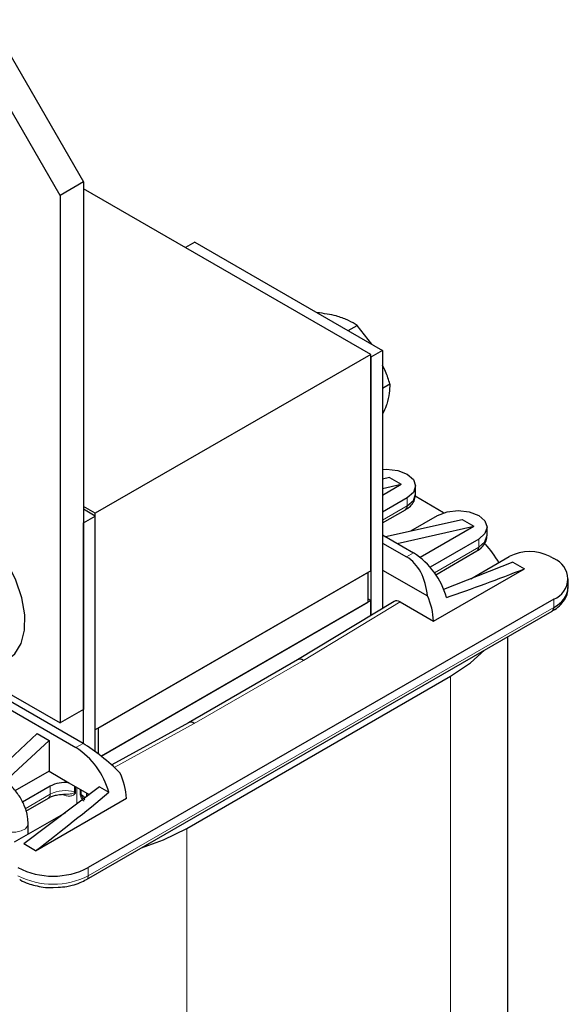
# Model space of a CAD drawing. Header units: millimetres. Extents: x 5 to 418, y 2 to 292.
# Tile 25 of 36: x 287 to 300, y 94 to 118. Entities that reach past the tile are written whole.
import ezdxf

# ---------------------------------------------------------------- set-up
doc = ezdxf.new("R2010")
doc.units = ezdxf.units.MM

msp = doc.modelspace()

# ---------------------------------------------------------------- linework, layer by layer
at = {"color": 7, "linetype": 'Continuous', "lineweight": 25}
for p, q in [((286.3954, 117.7162), (288.6582, 113.797)), ((288.0925, 113.4705), (285.8297, 117.3896)), ((288.6582, 113.797), (288.0925, 113.4705)), ((288.6582, 113.797), (288.6582, 101.059)), ((288.0925, 113.4705), (288.0925, 100.7324)), ((295.5878, 109.632), (288.6582, 113.6324)), ((291.3452, 112.3425), (291.1189, 112.2119)), ((291.3452, 112.3425), (295.8707, 109.73)), ((295.0435, 110.2075), (295.2588, 110.3318)), ((295.609, 109.881), (295.2588, 110.3318)), ((295.5878, 109.632), (288.941, 105.7949)), ((295.8707, 109.73), (295.5878, 109.5667)), ((295.5878, 104.4061), (295.5878, 109.632)), ((295.8707, 109.73), (295.8707, 103.4971)), ((295.5878, 109.5667), (295.5878, 103.3258)), ((295.8707, 108.819), (296.0453, 108.9198)), ((296.0404, 106.6593), (295.8707, 106.6214)), ((296.0404, 106.6593), (296.3232, 106.496)), ((295.8707, 106.2348), (296.3232, 106.496)), ((295.8707, 106.395), (296.3232, 106.496)), ((296.6696, 106.2592), (296.6696, 106.4552)), ((296.4646, 106.1695), (295.8707, 105.8266)), ((297.3438, 105.8088), (296.6573, 106.2051)), ((288.941, 105.7949), (288.6582, 105.9582)), ((288.941, 105.7296), (288.6582, 105.8928)), ((295.8707, 105.5629), (296.4232, 105.8819)), ((288.6582, 105.5663), (288.941, 105.7296)), ((288.941, 100.569), (288.941, 105.7949)), ((288.941, 100.039), (288.941, 105.7296)), ((295.9379, 105.2328), (297.794, 105.647)), ((296.5491, 105.3691), (297.2, 105.7449)), ((297.794, 105.647), (298.0768, 105.4837)), ((288.6582, 100.2261), (288.6582, 105.5663)), ((296.2207, 105.0695), (298.0768, 105.4837)), ((296.7757, 104.7326), (298.0768, 105.4837)), ((298.395, 105.2632), (298.395, 105.4592)), ((295.8707, 105.2716), (296.6207, 104.8386)), ((295.9294, 105.2377), (295.9468, 105.2348)), ((298.19, 105.1734), (297.017, 104.4963)), ((295.8707, 105.0756), (296.451, 104.7406)), ((297.1546, 104.3121), (298.1485, 104.8859)), ((297.9992, 104.2143), (298.9254, 104.7489)), ((299.9153, 104.7489), (300.0002, 104.6999)), ((295.5878, 104.4061), (288.941, 100.569)), ((295.8707, 104.4224), (296.9521, 103.7981)), ((297.101, 103.1896), (299.293, 104.455)), ((299.0102, 104.6183), (297.3443, 103.9526)), ((299.0102, 104.6183), (299.293, 104.455)), ((289.0117, 100.6098), (295.5171, 104.3653)), ((295.5171, 104.3653), (295.5171, 103.6468)), ((300.3516, 104.0141), (300.3516, 104.2101)), ((300.0002, 103.7202), (288.7713, 97.238)), ((295.5878, 103.6876), (289.0818, 99.9318)), ((295.5878, 103.6876), (295.5171, 103.7284)), ((295.5878, 103.3258), (295.5878, 103.6876)), ((289.0818, 99.9318), (295.5171, 103.6468)), ((296.1529, 103.668), (293.8213, 102.2563)), ((296.2946, 103.6551), (297.101, 103.1896)), ((288.7299, 96.9504), (299.9587, 103.4327)), ((298.8936, 89.0877), (298.8936, 102.8178)), ((293.8222, 102.2568), (291.1912, 100.7379)), ((285.2248, 102.0123), (288.4748, 100.1361)), ((288.6445, 100.2341), (285.4202, 102.0954)), ((285.7773, 102.0689), (288.0925, 100.7324)), ((291.1472, 98.1849), (297.5111, 101.8587)), ((288.6582, 101.059), (288.0925, 100.7324)), ((289.0117, 100.6098), (289.0117, 99.9862)), ((291.192, 100.7384), (289.3359, 99.7167)), ((286.4777, 99.4839), (287.5409, 100.4742)), ((287.5409, 100.4742), (287.8238, 100.3109)), ((286.7567, 99.317), (287.8238, 100.3109)), ((287.8238, 100.3109), (287.8238, 99.5647)), ((287.8238, 99.5647), (287.0029, 99.0908)), ((287.8238, 99.5647), (288.2999, 99.2898)), ((287.8521, 99.2055), (287.1829, 98.8192)), ((289.04, 99.1867), (287.2157, 97.8094)), ((288.2999, 99.2898), (288.7335, 99.0395)), ((289.04, 99.1867), (289.2651, 99.0568)), ((288.7335, 99.0395), (288.7967, 99.0031)), ((287.2664, 98.6038), (287.8106, 98.918)), ((287.4985, 97.6462), (289.6905, 98.9116)), ((286.9894, 97.8584), (288.2267, 98.5727)), ((287.3211, 98.0499), (287.3211, 98.2993)), ((287.4985, 97.6462), (287.2157, 97.8094)), ((287.9228, 96.7545), (288.0444, 96.7652))]:
    msp.add_line(p, q, dxfattribs=at)
at = {"color": 7, "linetype": 'Continuous', "lineweight": 18}
for p, q in [((296.4646, 106.1695), (296.4646, 105.9735)), ((296.4646, 105.9735), (295.8707, 105.6306)), ((298.19, 105.1734), (298.19, 104.9775)), ((298.19, 104.9775), (297.1215, 104.3606)), ((296.451, 104.7406), (296.6207, 104.8386)), ((300.0002, 103.5243), (300.0002, 103.7202)), ((288.7713, 97.042), (300.0002, 103.5243)), ((293.9638, 102.2439), (296.2946, 103.6551)), ((291.3287, 100.7227), (293.9638, 102.2439)), ((297.5111, 101.8587), (297.5111, 87.161)), ((289.3978, 99.6598), (291.3287, 100.7227)), ((288.4748, 100.1361), (288.6445, 100.2341)), ((287.8521, 99.2055), (287.8521, 99.0095)), ((288.4422, 99.0686), (288.4422, 99.2077)), ((288.4633, 99.0602), (288.4633, 99.1955)), ((288.4935, 99.1781), (288.4935, 98.7741)), ((287.8521, 99.0095), (287.2496, 98.6617)), ((288.5746, 99.0122), (288.5746, 99.1313)), ((288.6012, 99.0013), (288.6012, 99.1159)), ((291.1472, 98.1849), (291.1472, 83.4872)), ((288.7713, 97.238), (288.7713, 97.042))]:
    msp.add_line(p, q, dxfattribs=at)
at = {"color": 7, "linetype": 'Continuous', "lineweight": 25, "flags": 128}
for points in [[(295.8707, 106.8552), (295.9696, 106.8593), (296.2375, 106.8285), (296.4646, 106.7409), (296.6164, 106.6098), (296.6696, 106.4552), (296.6164, 106.3006), (296.4646, 106.1695)], [(296.4646, 105.9735), (296.6164, 106.1046), (296.6696, 106.2592)], [(286.8297, 102.2663), (286.9964, 102.4019), (287.1493, 102.6492), (287.231, 102.9693), (287.2372, 103.3448), (287.1675, 103.7556), (287.0257, 104.1794), (286.8195, 104.5935), (286.5598, 104.9755), (286.2608, 105.3049), (285.9386, 105.5638), (285.6105, 105.7383), (285.2942, 105.819), (285.0068, 105.8015), (284.8298, 105.7305)], [(297.2, 105.7449), (297.4271, 105.8325), (297.695, 105.8633), (297.9629, 105.8325), (298.19, 105.7449), (298.3417, 105.6138), (298.395, 105.4592), (298.3417, 105.3045), (298.19, 105.1734)], [(298.19, 104.9775), (298.3417, 105.1086), (298.395, 105.2632)], [(297.5111, 101.8587), (297.9922, 102.1839), (298.3263, 102.4903)], [(290.0531, 97.7143), (290.584, 97.9072), (291.1472, 98.1849)]]:
    msp.add_lwpolyline(points, dxfattribs=at)
at = {"color": 7, "linetype": 'Continuous', "lineweight": 18, "flags": 128}
for points in [[(288.6915, 98.9236), (288.6615, 98.9557), (288.6012, 99.0013)], [(286.6011, 98.2961), (286.6059, 98.2656), (286.6552, 98.1897), (286.7512, 98.1305), (286.8791, 98.0969), (287.0195, 98.0942), (287.151, 98.1227), (287.2536, 98.1781), (287.3116, 98.2519), (287.3211, 98.2993)]]:
    msp.add_lwpolyline(points, dxfattribs=at)
at = {"color": 7, "linetype": 'Continuous', "lineweight": 25}
for centre, radius, start, end in [((296.3695, 105.9614), 0.0959, 304.05635, 7.25583), ((298.092, 104.9667), 0.0986, 305.01333, 6.29885), ((296.6424, 103.479), 2.3237, 28.97125, 42.64225), ((299.4203, 103.7936), 1.0759, 62.60967, 117.39033), ((295.6039, 103.2651), 1.8734, 15.29459, 57.12977), ((299.8142, 104.2101), 0.5239, 290.78342, 69.21658), ((299.7511, 104.074), 0.6035, 294.37466, 354.3052), ((295.4563, 103.1096), 1.6467, 2.78399, 24.71644), ((299.9022, 103.5134), 0.0986, 305.01333, 6.29885), ((287.458, 98.5626), 1.8734, 15.29459, 57.12977), ((288.0458, 98.8316), 1.6467, 2.78399, 24.71644), ((288.2145, 98.5124), 0.7822, 83.72488, 117.60192), ((288.5645, 98.9933), 0.1753, 348.12581, 15.30054), ((287.9228, 98.8756), 1.8444, 242.60967, 297.39033)]:
    msp.add_arc(centre, radius, start, end, dxfattribs=at)
at = {"color": 7, "linetype": 'Continuous', "lineweight": 18}
for centre, radius, start, end in [((287.7541, 98.9987), 0.0986, 305.01333, 6.29885), ((288.2226, 98.2855), 0.8134, 74.33552, 117.09858), ((288.4175, 98.9758), 0.0961, 61.51723, 75.11917), ((288.5526, 98.9208), 0.094, 58.89695, 76.42689), ((287.9228, 98.6796), 1.8444, 242.60967, 297.39033), ((288.6764, 97.0298), 0.0957, 303.61015, 7.30047)]:
    msp.add_arc(centre, radius, start, end, dxfattribs=at)
at = {"color": 7, "linetype": 'Continuous', "lineweight": 25}
for centre, major_axis, ratio, start_param, end_param in [((295.9941, 103.497), (0.229, 1.3268), 0.7055487, 5.0607703, 6.029112), ((298.6288, 105.018), (5.5736, 2.1418), 0.1282396, 4.4431293, 4.7824588), ((296.2946, 103.4265), (-0.1401, 0.2425), 0.5773815, 5.497585, 6.2950912), ((293.9638, 102.0153), (-0.1425, 0.241), 0.5842123, 5.4917738, 6.2770907), ((291.3287, 100.494), (-0.1375, 0.2439), 0.570469, 5.5036797, 6.2773741), ((289.1014, 99.518), (0.9423, -0.8372), 0.2415771, 1.3078313, 2.276173), ((286.4666, 97.9969), (5.5544, 4.1298), 0.1301472, 4.8019117, 5.1412413)]:
    msp.add_ellipse(centre, major_axis=major_axis, ratio=ratio, start_param=start_param, end_param=end_param, dxfattribs=at)
for points, knots in [([(294.7914, 110.5499), (294.7782, 110.5538), (294.6319, 110.5971), (294.4544, 110.6199), (294.2931, 110.6407)], [0, 0, 0, 0, 0.09048087, 1, 1, 1, 1]), ([(295.2588, 110.3318), (295.1933, 110.3732), (295.061, 110.4567), (294.8818, 110.5186), (294.7914, 110.5499)], [0, 0, 0, 0, 0.495458, 1, 1, 1, 1]), ([(296.0453, 108.9198), (296.0315, 108.9687), (295.9876, 109.1235), (295.9182, 109.2709), (295.8707, 109.3718)], [0, 0, 0, 0, 0.3151885, 1, 1, 1, 1]), ([(296.0453, 108.9198), (296.0436, 108.8466), (296.0402, 108.6987), (295.9943, 108.5214), (295.9712, 108.432)], [0, 0, 0, 0, 0.495458, 1, 1, 1, 1]), ([(295.9712, 108.432), (295.9673, 108.4192), (295.9447, 108.3438), (295.9042, 108.2593), (295.8707, 108.1892)], [0, 0, 0, 0, 0.16927254, 1, 1, 1, 1]), ([(296.4209, 105.8842), (296.4327, 105.8899), (296.4905, 105.918), (296.5717, 105.9957), (296.6551, 106.1168), (296.6623, 106.2131), (296.6658, 106.2585)], [0, 0, 0, 0, 0.078014, 0.3830641, 0.7087522, 1, 1, 1, 1]), ([(298.1461, 104.8881), (298.1579, 104.8938), (298.2158, 104.922), (298.2971, 104.9997), (298.3804, 105.1208), (298.3877, 105.217), (298.3911, 105.2625)], [0, 0, 0, 0, 0.0783498, 0.3832888, 0.7088583, 1, 1, 1, 1]), ([(299.9571, 103.4339), (299.965, 103.4377), (300.0349, 103.472), (300.1427, 103.5608), (300.267, 103.7047), (300.3429, 103.8594), (300.3425, 103.9646), (300.3423, 104.0065)], [0, 0, 0, 0, 0.031894, 0.2851313, 0.5470432, 0.8193626, 1, 1, 1, 1]), ([(287.3211, 98.2993), (287.3184, 98.353), (287.3109, 98.4983), (287.2372, 98.7419), (287.0907, 99.0078), (286.9104, 99.2169), (286.7743, 99.3077), (286.7168, 99.3459)], [0, 0, 0, 0, 0.134114, 0.3629964, 0.5933865, 0.8284769, 1, 1, 1, 1]), ([(287.8141, 98.9172), (287.8234, 98.9234), (287.8535, 98.9432), (287.9301, 98.9715), (288.0539, 99.0045), (288.1565, 99.0097), (288.2198, 99.0129)], [0, 0, 0, 0, 0.109105, 0.3492989, 0.59906, 1, 1, 1, 1]), ([(287.1176, 96.9518), (287.1228, 96.948), (287.1801, 96.9058), (287.3082, 96.8584), (287.4914, 96.7996), (287.6159, 96.7802), (287.6815, 96.7699)], [0, 0, 0, 0, 0.0365965, 0.4003623, 0.6841379, 1, 1, 1, 1]), ([(288.0444, 96.7652), (288.1155, 96.769), (288.2316, 96.7751), (288.4094, 96.8167), (288.5736, 96.8678), (288.6791, 96.925), (288.7284, 96.9516)], [0, 0, 0, 0, 0.2803579, 0.4576821, 0.7468196, 1, 1, 1, 1]), ([(287.6815, 96.7699), (287.6825, 96.7698), (287.7601, 96.7555), (287.842, 96.755), (287.9228, 96.7545)], [0, 0, 0, 0, 0.0132701, 1, 1, 1, 1])]:
    msp.add_open_spline(points, degree=3, knots=knots, dxfattribs=at)
at = {"color": 7, "linetype": 'Continuous', "lineweight": 18}
for points, knots in [([(288.4633, 99.0602), (288.4626, 99.053), (288.4612, 99.0376), (288.446, 99.0112), (288.405, 98.9821), (288.3342, 98.9637), (288.2415, 98.9653), (288.1741, 98.9953), (288.1404, 99.0103)], [0, 0, 0, 0, 0.0494626, 0.1060609, 0.2510925, 0.5007592, 0.7502377, 1, 1, 1, 1]), ([(288.2168, 99.0161), (288.2396, 99.0144), (288.279, 99.0114), (288.3266, 99.0161), (288.3549, 99.0202), (288.3696, 99.0229), (288.3888, 99.0269), (288.4127, 99.0332), (288.4335, 99.0466), (288.4411, 99.0586), (288.4418, 99.0654), (288.4422, 99.0686)], [0, 0, 0, 0, 0.2562409, 0.4420988, 0.5676629, 0.6056578, 0.6274594, 0.8134168, 0.9213868, 0.9633716, 1, 1, 1, 1]), ([(288.6627, 98.8461), (288.6612, 98.8473), (288.6355, 98.8687), (288.6073, 98.913), (288.5795, 98.97), (288.5761, 98.999), (288.5746, 99.0122)], [0, 0, 0, 0, 0.0297145, 0.513745, 0.7794772, 1, 1, 1, 1]), ([(288.6012, 99.0013), (288.6019, 98.9954), (288.6036, 98.9824), (288.6279, 98.936), (288.6621, 98.9045), (288.6901, 98.8787)], [0, 0, 0, 0, 0.1289667, 0.2875435, 1, 1, 1, 1])]:
    msp.add_open_spline(points, degree=3, knots=knots, dxfattribs=at)

doc.saveas('drawing.dxf')
